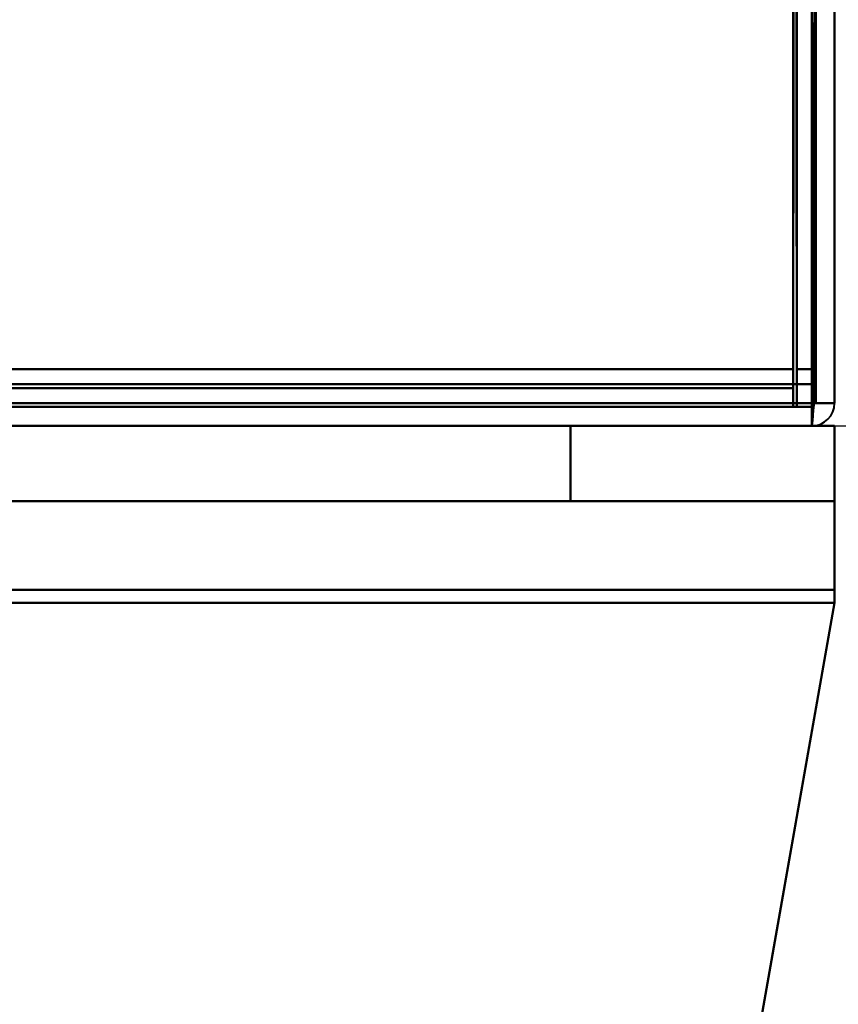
# Model space of a CAD drawing. Header units: millimetres. Extents: x -1442 to 3067, y -120 to 1046.
# Tile 24 of 75: x 311 to 333, y 113 to 139. Entities that reach past the tile are written whole.
import ezdxf

# ---------------------------------------------------------------- set-up
doc = ezdxf.new("R2010")
doc.units = ezdxf.units.MM
doc.layers.add('G-IMPT', color=8, linetype='Continuous', lineweight=40)

# ---------------------------------------------------------------- blocks, each defined once
blk = doc.blocks.new('NEXA 1000 CALQUES_dwg-755156-Gauche')
at = {"layer": 'G-IMPT'}
for p, q in [((332.5, 129.472), (332.5, 937.272)), ((333, 128.972), (333, 225.572)), ((331.9, 128.872), (331.9, 129.472)), ((331.9, 129.472), (331.9, 128.872)), ((332.5, 129.472), (331.9, 129.472)), ((331.9, 129.472), (332.5, 129.472)), ((331.9, 128.872), (331.9, 129.472)), ((331.9, 129.472), (332.5, 129.472)), ((332.5, 129.472), (331.9, 129.472)), ((331.9, 129.472), (331.9, 128.872)), ((332.4, 128.372), (332.4, 128.972)), ((332.4, 128.972), (332.4, 128.372)), ((332.4, 128.972), (332.4, 128.372)), ((332.4, 128.372), (332.4, 128.972)), ((333, 128.972), (332.4, 128.972)), ((332.4, 128.972), (332.4, 128.372)), ((332.4, 128.972), (333, 128.972)), ((332.4, 128.372), (332.4, 128.972)), ((332.4, 128.972), (333, 128.972)), ((332.4, 128.972), (332.4, 128.372)), ((332.4, 128.372), (332.4, 128.972)), ((333, 128.972), (332.4, 128.972)), ((-367.9, 128.872), (331.9, 128.872)), ((-368.4, 128.372), (332.4, 128.372)), ((333, 128.372), (-352, 128.372)), ((-333.4, 128.372), (332.4, 128.372)), ((326, 128.372), (332.4, 128.372)), ((326, 128.372), (332.4, 128.372)), ((326, 128.372), (332.4, 128.372)), ((326, 128.372), (332.4, 128.372)), ((332.4, 128.372), (326, 128.372)), ((332.4, 128.372), (326, 128.372)), ((332.4, 128.372), (326, 128.372)), ((332.4, 128.372), (326, 128.372)), ((333, 128.372), (332.4, 128.372)), ((333, 128.372), (332.4, 128.372)), ((332.4, 128.372), (333, 128.372)), ((332.4, 128.372), (333, 128.372)), ((333, 128.372), (332.4, 128.372)), ((333, 128.372), (332.4, 128.372)), ((332.4, 128.372), (333, 128.372)), ((332.4, 128.372), (333, 128.372)), ((333, 126.372), (333, 128.372)), ((333, 126.372), (333, 128.372)), ((333, 123.678), (333, 128.372)), ((333, 123.678), (333, 128.372)), ((333, 128.372), (333, 123.678)), ((333, 123.678), (333, 128.372)), ((333, 123.678), (333, 128.372)), ((333, 128.372), (333, 123.678)), ((333, 126.372), (-352, 126.372)), ((333, 126.372), (-352, 126.372)), ((326, 126.372), (333, 126.372)), ((326, 126.372), (333, 126.372)), ((333, 126.372), (326, 126.372)), ((333, 126.372), (326, 126.372)), ((326, 126.372), (333, 126.372)), ((326, 126.372), (333, 126.372)), ((333, 126.372), (326, 126.372)), ((333, 126.372), (326, 126.372)), ((333, 126.372), (333, 124.025)), ((333, 126.372), (333, 124.025)), ((333, 124.025), (333, 126.372)), ((333, 124.025), (333, 126.372)), ((333, 126.372), (333, 124.025)), ((333, 126.372), (333, 124.025)), ((333, 124.025), (333, 126.372)), ((333, 124.025), (333, 126.372))]:
    blk.add_line(p, q, dxfattribs=at)
at = {"layer": 'G-IMPT', "flags": 128}
for points in [[(333, 937.772), (333, 735.572), (333, 533.372), (333, 331.172), (333, 128.972)], [(333, 128.972), (333, 331.172), (333, 533.372), (333, 735.572), (333, 937.772)], [(333, 937.772), (333, 735.572), (333, 533.372), (333, 331.172), (333, 128.972)], [(333, 128.972), (333, 331.172), (333, 533.372), (333, 735.572), (333, 937.772)], [(331.9, 129.472), (331.9, 331.422), (331.9, 533.372), (331.9, 735.322), (331.9, 937.272)], [(331.9, 937.272), (331.9, 735.322), (331.9, 533.372), (331.9, 331.422), (331.9, 129.472)], [(332, 937.272), (332, 735.322), (332, 533.372), (332, 331.422), (332, 129.472)], [(332, 129.472), (332, 331.422), (332, 533.372), (332, 735.322), (332, 937.272)], [(332.5, 937.272), (332.5, 735.322), (332.5, 533.372), (332.5, 331.422), (332.5, 129.472)], [(332.5, 129.472), (332.5, 331.422), (332.5, 533.372), (332.5, 735.322), (332.5, 937.272)], [(332.5, 937.272), (332.5, 735.322), (332.5, 533.372), (332.5, 331.422), (332.5, 129.472)], [(332.5, 129.472), (332.5, 331.422), (332.5, 533.372), (332.5, 735.322), (332.5, 937.272)], [(332.5, 937.272), (332.5, 735.322), (332.5, 533.372), (332.5, 331.422), (332.5, 129.472)], [(332.5, 129.472), (332.5, 331.422), (332.5, 533.372), (332.5, 735.322), (332.5, 937.272)], [(332.5, 937.272), (332.5, 735.322), (332.5, 533.372), (332.5, 331.422), (332.5, 129.472)], [(332.5, 129.472), (332.5, 331.422), (332.5, 533.372), (332.5, 735.322), (332.5, 937.272)], [(332, 129.472), (332, 153.497), (332, 177.522), (332, 201.547), (332, 225.572)], [(332, 225.572), (332, 201.547), (332, 177.522), (332, 153.497), (332, 129.472)], [(332, 129.472), (332, 153.497), (332, 177.522), (332, 201.547), (332, 225.572)], [(332, 225.572), (332, 201.547), (332, 177.522), (332, 153.497), (332, 129.472)], [(332.4, 128.972), (332.4, 153.122), (332.4, 177.272), (332.4, 201.422), (332.4, 225.572)], [(332.4, 128.972), (332.4, 153.122), (332.4, 177.272), (332.4, 201.422), (332.4, 225.572)], [(332.4, 225.572), (332.4, 201.422), (332.4, 177.272), (332.4, 153.122), (332.4, 128.972)], [(332.4, 225.572), (332.4, 201.422), (332.4, 177.272), (332.4, 153.122), (332.4, 128.972)], [(332.4, 225.572), (332.4, 201.422), (332.4, 177.272), (332.4, 153.122), (332.4, 128.972)], [(332.4, 128.972), (332.4, 153.122), (332.4, 177.272), (332.4, 201.422), (332.4, 225.572)], [(332.5, 129.472), (332.5, 153.497), (332.5, 177.522), (332.5, 201.547), (332.5, 225.572)], [(332.5, 225.572), (332.5, 201.547), (332.5, 177.522), (332.5, 153.497), (332.5, 129.472)], [(332.5, 129.472), (332.5, 153.497), (332.5, 177.522), (332.5, 201.547), (332.5, 225.572)], [(332.5, 225.572), (332.5, 201.422), (332.5, 177.272), (332.5, 153.122), (332.5, 128.972)], [(332.5, 128.972), (332.5, 153.122), (332.5, 177.272), (332.5, 201.422), (332.5, 225.572)], [(332.5, 225.572), (332.5, 201.547), (332.5, 177.522), (332.5, 153.497), (332.5, 129.472)], [(333, 225.572), (333, 201.422), (333, 177.272), (333, 153.122), (333, 128.972)], [(333, 128.972), (333, 153.122), (333, 177.272), (333, 201.422), (333, 225.572)], [(333, 225.572), (333, 201.422), (333, 177.272), (333, 153.122), (333, 128.972)], [(333, 128.972), (333, 153.122), (333, 177.272), (333, 201.422), (333, 225.572)], [(331.9, 162.872), (331.9, 154.622), (331.9, 146.372), (331.9, 138.122), (331.9, 129.872)], [(331.9, 129.872), (331.9, 138.122), (331.9, 146.372), (331.9, 154.622), (331.9, 162.872)], [(331.95, 162.872), (331.937, 154.622), (331.925, 146.372), (331.912, 138.122), (331.9, 129.872)], [(331.9, 129.872), (331.912, 138.122), (331.925, 146.372), (331.937, 154.622), (331.95, 162.872)], [(331.95, 162.872), (331.962, 154.622), (331.975, 146.372), (331.987, 138.122), (332, 129.872)], [(332, 129.872), (331.987, 138.122), (331.975, 146.372), (331.962, 154.622), (331.95, 162.872)], [(332, 128.872), (331.987, 137.372), (331.975, 145.872), (331.962, 154.372), (331.95, 162.872)], [(331.95, 162.872), (331.962, 154.372), (331.975, 145.872), (331.987, 137.372), (332, 128.872)], [(332, 129.872), (332, 138.122), (332, 146.372), (332, 154.622), (332, 162.872)], [(332, 162.872), (332, 154.372), (332, 145.872), (332, 137.372), (332, 128.872)], [(332, 128.872), (332, 137.372), (332, 145.872), (332, 154.372), (332, 162.872)], [(332, 162.872), (332, 154.622), (332, 146.372), (332, 138.122), (332, 129.872)], [(331.9, 129.872), (331.9, 137.747), (331.9, 145.622), (331.9, 153.497), (331.9, 161.372)], [(331.9, 161.372), (331.9, 153.497), (331.9, 145.622), (331.9, 137.747), (331.9, 129.872)], [(331.9, 161.372), (331.9, 153.397), (331.9, 145.422), (331.9, 137.447), (331.9, 129.472)], [(331.9, 161.372), (331.9, 153.497), (331.9, 145.622), (331.9, 137.747), (331.9, 129.872)], [(331.9, 129.872), (331.9, 137.747), (331.9, 145.622), (331.9, 153.497), (331.9, 161.372)], [(331.9, 129.472), (331.9, 137.447), (331.9, 145.422), (331.9, 153.397), (331.9, 161.372)], [(331.9, 129.472), (331.9, 137.447), (331.9, 145.422), (331.9, 153.397), (331.9, 161.372)], [(331.9, 161.372), (331.9, 153.397), (331.9, 145.422), (331.9, 137.447), (331.9, 129.472)], [(332.4, 128.972), (332.4, 137.072), (332.4, 145.172), (332.4, 153.272), (332.4, 161.372)], [(332.4, 128.972), (332.4, 137.072), (332.4, 145.172), (332.4, 153.272), (332.4, 161.372)], [(332.4, 161.372), (332.4, 153.272), (332.4, 145.172), (332.4, 137.072), (332.4, 128.972)], [(332.4, 128.972), (332.4, 137.072), (332.4, 145.172), (332.4, 153.272), (332.4, 161.372)], [(332.4, 161.372), (332.4, 153.26), (332.4, 145.147), (332.4, 137.035), (332.4, 128.922)], [(332.4, 161.372), (332.4, 153.272), (332.4, 145.172), (332.4, 137.072), (332.4, 128.972)], [(332.4, 128.922), (332.4, 137.035), (332.4, 145.147), (332.4, 153.26), (332.4, 161.372)], [(332.4, 161.372), (332.4, 153.272), (332.4, 145.172), (332.4, 137.072), (332.4, 128.972)], [(332.45, 128.922), (332.462, 137.035), (332.475, 145.147), (332.487, 153.26), (332.5, 161.372)], [(332.5, 161.372), (332.487, 153.26), (332.475, 145.147), (332.462, 137.035), (332.45, 128.922)], [(332.5, 129.872), (332.5, 137.747), (332.5, 145.622), (332.5, 153.497), (332.5, 161.372)], [(332.5, 161.372), (332.5, 153.497), (332.5, 145.622), (332.5, 137.747), (332.5, 129.872)], [(332.5, 161.372), (332.5, 153.497), (332.5, 145.622), (332.5, 137.747), (332.5, 129.872)], [(332.5, 129.872), (332.5, 137.747), (332.5, 145.622), (332.5, 153.497), (332.5, 161.372)], [(332.5, 161.372), (332.5, 153.272), (332.5, 145.172), (332.5, 137.072), (332.5, 128.972)], [(332.5, 128.972), (332.5, 137.072), (332.5, 145.172), (332.5, 153.272), (332.5, 161.372)], [(333, 161.372), (333, 153.272), (333, 145.172), (333, 137.072), (333, 128.972)], [(333, 128.972), (333, 137.072), (333, 145.172), (333, 153.272), (333, 161.372)], [(333, 161.372), (333, 153.272), (333, 145.172), (333, 137.072), (333, 128.972)], [(333, 128.972), (333, 137.072), (333, 145.172), (333, 153.272), (333, 161.372)], [(331.9, 129.872), (165.7, 129.872), (-0.5, 129.872), (-166.7, 129.872), (-332.9, 129.872)], [(-332.9, 129.872), (-166.7, 129.872), (-0.5, 129.872), (165.7, 129.872), (331.9, 129.872)], [(-332.9, 129.872), (-166.7, 129.872), (-0.5, 129.872), (165.7, 129.872), (331.9, 129.872)], [(331.9, 129.872), (165.7, 129.872), (-0.5, 129.872), (-166.7, 129.872), (-332.9, 129.872)], [(331.9, 129.872), (165.7, 129.872), (-0.5, 129.872), (-166.7, 129.872), (-332.9, 129.872)], [(-332.9, 129.872), (-166.7, 129.872), (-0.5, 129.872), (165.7, 129.872), (331.9, 129.872)], [(331.9, 129.872), (165.7, 129.872), (-0.5, 129.872), (-166.7, 129.872), (-332.9, 129.872)], [(-332.9, 129.872), (-166.7, 129.872), (-0.5, 129.872), (165.7, 129.872), (331.9, 129.872)], [(332, 129.872), (332.125, 129.872), (332.25, 129.872), (332.375, 129.872), (332.5, 129.872)], [(332.5, 129.872), (332.375, 129.872), (332.25, 129.872), (332.125, 129.872), (332, 129.872)], [(332, 129.872), (332.125, 129.872), (332.25, 129.872), (332.375, 129.872), (332.5, 129.872)], [(332.5, 129.872), (332.375, 129.872), (332.25, 129.872), (332.125, 129.872), (332, 129.872)], [(-367.9, 129.472), (-192.95, 129.472), (-18, 129.472), (156.95, 129.472), (331.9, 129.472)], [(331.9, 129.472), (156.95, 129.472), (-18, 129.472), (-192.95, 129.472), (-367.9, 129.472)], [(331.9, 129.472), (165.575, 129.472), (-0.75, 129.472), (-167.075, 129.472), (-333.4, 129.472)], [(-333.4, 129.472), (-167.075, 129.472), (-0.75, 129.472), (165.575, 129.472), (331.9, 129.472)], [(-333.4, 129.472), (-167.075, 129.472), (-0.75, 129.472), (165.575, 129.472), (331.9, 129.472)], [(331.9, 129.472), (165.575, 129.472), (-0.75, 129.472), (-167.075, 129.472), (-333.4, 129.472)], [(331.9, 129.472), (331.9, 129.46), (331.9, 129.447), (331.9, 129.435), (331.9, 129.422)], [(331.95, 129.472), (331.937, 129.472), (331.925, 129.472), (331.912, 129.472), (331.9, 129.472)], [(331.9, 129.422), (331.9, 129.435), (331.9, 129.447), (331.9, 129.46), (331.9, 129.472)], [(331.9, 129.472), (331.912, 129.472), (331.925, 129.472), (331.937, 129.472), (331.95, 129.472)], [(332, 129.472), (331.987, 129.472), (331.975, 129.472), (331.962, 129.472), (331.95, 129.472)], [(331.95, 129.472), (331.962, 129.472), (331.975, 129.472), (331.987, 129.472), (332, 129.472)], [(332.5, 129.472), (332.375, 129.472), (332.25, 129.472), (332.125, 129.472), (332, 129.472)], [(332, 129.472), (332.125, 129.472), (332.25, 129.472), (332.375, 129.472), (332.5, 129.472)], [(332, 129.472), (332.125, 129.472), (332.25, 129.472), (332.375, 129.472), (332.5, 129.472)], [(332.5, 129.472), (332.375, 129.472), (332.25, 129.472), (332.125, 129.472), (332, 129.472)], [(332.5, 129.472), (332.5, 129.347), (332.5, 129.222), (332.5, 129.097), (332.5, 128.972)], [(332.5, 128.972), (332.5, 129.097), (332.5, 129.222), (332.5, 129.347), (332.5, 129.472)], [(332.5, 128.972), (332.5, 129.097), (332.5, 129.222), (332.5, 129.347), (332.5, 129.472)], [(332.5, 129.472), (332.5, 129.347), (332.5, 129.222), (332.5, 129.097), (332.5, 128.972)], [(331.9, 129.372), (156.95, 129.372), (-18, 129.372), (-192.95, 129.372), (-367.9, 129.372)], [(-367.9, 129.372), (-192.95, 129.372), (-18, 129.372), (156.95, 129.372), (331.9, 129.372)], [(331.9, 129.372), (156.95, 129.372), (-18, 129.372), (-192.95, 129.372), (-367.9, 129.372)], [(-367.9, 129.372), (-192.95, 129.372), (-18, 129.372), (156.95, 129.372), (331.9, 129.372)], [(-367.9, 129.372), (-192.95, 129.372), (-18, 129.372), (156.95, 129.372), (331.9, 129.372)], [(331.9, 129.372), (156.95, 129.372), (-18, 129.372), (-192.95, 129.372), (-367.9, 129.372)], [(331.9, 129.422), (331.9, 129.41), (331.9, 129.397), (331.9, 129.385), (331.9, 129.372)], [(331.9, 129.372), (331.9, 129.385), (331.9, 129.397), (331.9, 129.41), (331.9, 129.422)], [(331.9, 128.872), (331.9, 128.997), (331.9, 129.122), (331.9, 129.247), (331.9, 129.372)], [(331.9, 129.372), (331.9, 129.247), (331.9, 129.122), (331.9, 128.997), (331.9, 128.872)], [(331.9, 129.372), (331.9, 129.247), (331.9, 129.122), (331.9, 128.997), (331.9, 128.872)], [(331.9, 128.872), (331.9, 128.997), (331.9, 129.122), (331.9, 129.247), (331.9, 129.372)], [(-368.4, 128.972), (-193.2, 128.972), (-18, 128.972), (157.2, 128.972), (332.4, 128.972)], [(-368.4, 128.972), (-193.2, 128.972), (-18, 128.972), (157.2, 128.972), (332.4, 128.972)], [(332.4, 128.972), (157.2, 128.972), (-18, 128.972), (-193.2, 128.972), (-368.4, 128.972)], [(332.4, 128.972), (157.2, 128.972), (-18, 128.972), (-193.2, 128.972), (-368.4, 128.972)], [(332.4, 128.972), (157.2, 128.972), (-18, 128.972), (-193.2, 128.972), (-368.4, 128.972)], [(-368.4, 128.972), (-193.2, 128.972), (-18, 128.972), (157.2, 128.972), (332.4, 128.972)], [(-333.4, 128.972), (-166.95, 128.972), (-0.5, 128.972), (165.95, 128.972), (332.4, 128.972)], [(-333.4, 128.972), (-166.95, 128.972), (-0.5, 128.972), (165.95, 128.972), (332.4, 128.972)], [(332.4, 128.972), (165.95, 128.972), (-0.5, 128.972), (-166.95, 128.972), (-333.4, 128.972)], [(-333.4, 128.972), (-166.95, 128.972), (-0.5, 128.972), (165.95, 128.972), (332.4, 128.972)], [(332.4, 128.972), (165.95, 128.972), (-0.5, 128.972), (-166.95, 128.972), (-333.4, 128.972)], [(332.4, 128.972), (165.95, 128.972), (-0.5, 128.972), (-166.95, 128.972), (-333.4, 128.972)], [(332.45, 128.972), (332.437, 128.972), (332.425, 128.972), (332.412, 128.972), (332.4, 128.972)], [(332.4, 128.972), (332.4, 128.96), (332.4, 128.947), (332.4, 128.935), (332.4, 128.922)], [(332.4, 128.972), (332.412, 128.972), (332.425, 128.972), (332.437, 128.972), (332.45, 128.972)], [(332.4, 128.922), (332.4, 128.935), (332.4, 128.947), (332.4, 128.96), (332.4, 128.972)], [(332.4, 128.922), (332.4, 128.785), (332.4, 128.647), (332.4, 128.51), (332.4, 128.372)], [(332.4, 128.372), (332.412, 128.51), (332.425, 128.647), (332.437, 128.785), (332.45, 128.922)], [(332.45, 128.922), (332.437, 128.785), (332.425, 128.647), (332.412, 128.51), (332.4, 128.372)], [(332.4, 128.372), (332.4, 128.51), (332.4, 128.647), (332.4, 128.785), (332.4, 128.922)], [(332.4, 128.922), (332.4, 128.91), (332.4, 128.897), (332.4, 128.885), (332.4, 128.872)], [(332.4, 128.872), (332.4, 128.885), (332.4, 128.897), (332.4, 128.91), (332.4, 128.922)], [(332.5, 128.972), (332.487, 128.972), (332.475, 128.972), (332.462, 128.972), (332.45, 128.972)], [(332.45, 128.972), (332.462, 128.972), (332.475, 128.972), (332.487, 128.972), (332.5, 128.972)], [(332.5, 128.972), (332.625, 128.972), (332.75, 128.972), (332.875, 128.972), (333, 128.972)], [(333, 128.972), (332.875, 128.972), (332.75, 128.972), (332.625, 128.972), (332.5, 128.972)], [(333, 128.972), (332.875, 128.972), (332.75, 128.972), (332.625, 128.972), (332.5, 128.972)], [(332.5, 128.972), (332.625, 128.972), (332.75, 128.972), (332.875, 128.972), (333, 128.972)], [(332.4, 128.872), (157.2, 128.872), (-18, 128.872), (-193.2, 128.872), (-368.4, 128.872)], [(-368.4, 128.872), (-193.2, 128.872), (-18, 128.872), (157.2, 128.872), (332.4, 128.872)], [(331.9, 128.872), (156.95, 128.872), (-18, 128.872), (-192.95, 128.872), (-367.9, 128.872)], [(-367.9, 128.872), (-192.95, 128.872), (-18, 128.872), (156.95, 128.872), (331.9, 128.872)], [(-367.9, 128.872), (-192.95, 128.872), (-18, 128.872), (156.95, 128.872), (331.9, 128.872)], [(331.9, 128.872), (156.95, 128.872), (-18, 128.872), (-192.95, 128.872), (-367.9, 128.872)], [(-367.9, 128.872), (-192.95, 128.872), (-18, 128.872), (156.95, 128.872), (331.9, 128.872)], [(331.9, 128.872), (156.95, 128.872), (-18, 128.872), (-192.95, 128.872), (-367.9, 128.872)], [(331.9, 128.872), (156.95, 128.872), (-18, 128.872), (-192.95, 128.872), (-367.9, 128.872)], [(-367.9, 128.872), (-192.95, 128.872), (-18, 128.872), (156.95, 128.872), (331.9, 128.872)], [(331.9, 128.872), (156.95, 128.872), (-18, 128.872), (-192.95, 128.872), (-367.9, 128.872)], [(-367.9, 128.872), (-192.95, 128.872), (-18, 128.872), (156.95, 128.872), (331.9, 128.872)], [(-367.9, 128.872), (-192.95, 128.872), (-18, 128.872), (156.95, 128.872), (331.9, 128.872)], [(331.9, 128.872), (156.95, 128.872), (-18, 128.872), (-192.95, 128.872), (-367.9, 128.872)], [(-333.4, 128.872), (-166.95, 128.872), (-0.5, 128.872), (165.95, 128.872), (332.4, 128.872)], [(332.4, 128.872), (165.95, 128.872), (-0.5, 128.872), (-166.95, 128.872), (-333.4, 128.872)], [(-333, 128.872), (-166.75, 128.872), (-0.5, 128.872), (165.75, 128.872), (332, 128.872)], [(332, 128.872), (165.75, 128.872), (-0.5, 128.872), (-166.75, 128.872), (-333, 128.872)], [(-333, 128.872), (-166.75, 128.872), (-0.5, 128.872), (165.75, 128.872), (332, 128.872)], [(332, 128.872), (165.75, 128.872), (-0.5, 128.872), (-166.75, 128.872), (-333, 128.872)], [(332.4, 128.872), (332.275, 128.872), (332.15, 128.872), (332.025, 128.872), (331.9, 128.872)], [(331.9, 128.872), (332.025, 128.872), (332.15, 128.872), (332.275, 128.872), (332.4, 128.872)], [(331.9, 128.872), (332.025, 128.872), (332.15, 128.872), (332.275, 128.872), (332.4, 128.872)], [(332.4, 128.872), (332.275, 128.872), (332.15, 128.872), (332.025, 128.872), (331.9, 128.872)], [(332.4, 128.372), (332.4, 128.497), (332.4, 128.622), (332.4, 128.747), (332.4, 128.872)], [(332.4, 128.872), (332.4, 128.747), (332.4, 128.622), (332.4, 128.497), (332.4, 128.372)], [(332.4, 128.872), (332.4, 128.747), (332.4, 128.622), (332.4, 128.497), (332.4, 128.372)], [(332.4, 128.372), (332.4, 128.497), (332.4, 128.622), (332.4, 128.747), (332.4, 128.872)], [(332.4, 128.372), (157.2, 128.372), (-18, 128.372), (-193.2, 128.372), (-368.4, 128.372)], [(-368.4, 128.372), (-193.2, 128.372), (-18, 128.372), (157.2, 128.372), (332.4, 128.372)], [(332.4, 128.372), (161.3, 128.372), (-9.8, 128.372), (-180.9, 128.372), (-352, 128.372)], [(-352, 128.372), (-180.9, 128.372), (-9.8, 128.372), (161.3, 128.372), (332.4, 128.372)], [(-352, 128.372), (-180.9, 128.372), (-9.8, 128.372), (161.3, 128.372), (332.4, 128.372)], [(332.4, 128.372), (161.3, 128.372), (-9.8, 128.372), (-180.9, 128.372), (-352, 128.372)], [(-333.4, 128.372), (-166.95, 128.372), (-0.5, 128.372), (165.95, 128.372), (332.4, 128.372)], [(326, 128.372), (161.15, 128.372), (-3.7, 128.372), (-168.55, 128.372), (-333.4, 128.372)], [(-333.4, 128.372), (-168.55, 128.372), (-3.7, 128.372), (161.15, 128.372), (326, 128.372)], [(332.4, 128.372), (165.95, 128.372), (-0.5, 128.372), (-166.95, 128.372), (-333.4, 128.372)], [(332.4, 128.372), (165.95, 128.372), (-0.5, 128.372), (-166.95, 128.372), (-333.4, 128.372)], [(-333.4, 128.372), (-168.55, 128.372), (-3.7, 128.372), (161.15, 128.372), (326, 128.372)], [(326, 128.372), (161.15, 128.372), (-3.7, 128.372), (-168.55, 128.372), (-333.4, 128.372)], [(-333.4, 128.372), (-166.95, 128.372), (-0.5, 128.372), (165.95, 128.372), (332.4, 128.372)], [(332.4, 128.372), (165.95, 128.372), (-0.5, 128.372), (-166.95, 128.372), (-333.4, 128.372)], [(-333.4, 128.372), (-166.95, 128.372), (-0.5, 128.372), (165.95, 128.372), (332.4, 128.372)], [(-333.4, 128.372), (-168.55, 128.372), (-3.7, 128.372), (161.15, 128.372), (326, 128.372)], [(326, 128.372), (161.15, 128.372), (-3.7, 128.372), (-168.55, 128.372), (-333.4, 128.372)], [(-333.4, 128.372), (-166.95, 128.372), (-0.5, 128.372), (165.95, 128.372), (332.4, 128.372)], [(332.4, 128.372), (165.95, 128.372), (-0.5, 128.372), (-166.95, 128.372), (-333.4, 128.372)], [(326, 128.372), (161.15, 128.372), (-3.7, 128.372), (-168.55, 128.372), (-333.4, 128.372)], [(-333.4, 128.372), (-168.55, 128.372), (-3.7, 128.372), (161.15, 128.372), (326, 128.372)], [(326, 126.372), (326, 126.872), (326, 127.372), (326, 127.872), (326, 128.372)], [(326, 128.372), (326, 127.872), (326, 127.372), (326, 126.872), (326, 126.372)], [(326, 126.372), (326, 126.872), (326, 127.372), (326, 127.872), (326, 128.372)], [(326, 128.372), (326, 127.872), (326, 127.372), (326, 126.872), (326, 126.372)], [(326, 128.372), (326, 127.872), (326, 127.372), (326, 126.872), (326, 126.372)], [(326, 126.372), (326, 126.872), (326, 127.372), (326, 127.872), (326, 128.372)], [(326, 128.372), (326, 127.872), (326, 127.372), (326, 126.872), (326, 126.372)], [(326, 126.372), (326, 126.872), (326, 127.372), (326, 127.872), (326, 128.372)], [(333, 128.372), (332.85, 128.372), (332.7, 128.372), (332.55, 128.372), (332.4, 128.372)], [(332.4, 128.372), (332.55, 128.372), (332.7, 128.372), (332.85, 128.372), (333, 128.372)], [(333, 128.372), (332.85, 128.372), (332.7, 128.372), (332.55, 128.372), (332.4, 128.372)], [(332.4, 128.372), (332.55, 128.372), (332.7, 128.372), (332.85, 128.372), (333, 128.372)], [(333, 128.372), (332.85, 128.372), (332.7, 128.372), (332.55, 128.372), (332.4, 128.372)], [(332.4, 128.372), (332.55, 128.372), (332.7, 128.372), (332.85, 128.372), (333, 128.372)], [(333, 126.372), (333, 126.872), (333, 127.372), (333, 127.872), (333, 128.372)], [(333, 128.372), (333, 127.872), (333, 127.372), (333, 126.872), (333, 126.372)], [(333, 128.372), (333, 127.872), (333, 127.372), (333, 126.872), (333, 126.372)], [(333, 126.372), (333, 126.872), (333, 127.372), (333, 127.872), (333, 128.372)], [(333, 128.372), (333, 127.872), (333, 127.372), (333, 126.872), (333, 126.372)], [(333, 126.372), (333, 126.872), (333, 127.372), (333, 127.872), (333, 128.372)], [(333, 126.372), (333, 126.872), (333, 127.372), (333, 127.872), (333, 128.372)], [(333, 128.372), (333, 127.872), (333, 127.372), (333, 126.872), (333, 126.372)], [(-352, 126.372), (-180.75, 126.372), (-9.5, 126.372), (161.75, 126.372), (333, 126.372)], [(333, 126.372), (161.75, 126.372), (-9.5, 126.372), (-180.75, 126.372), (-352, 126.372)], [(333, 126.372), (161.75, 126.372), (-9.5, 126.372), (-180.75, 126.372), (-352, 126.372)], [(-352, 126.372), (-180.75, 126.372), (-9.5, 126.372), (161.75, 126.372), (333, 126.372)], [(333, 126.372), (161.75, 126.372), (-9.5, 126.372), (-180.75, 126.372), (-352, 126.372)], [(-352, 126.372), (-180.75, 126.372), (-9.5, 126.372), (161.75, 126.372), (333, 126.372)], [(-352, 126.372), (-180.75, 126.372), (-9.5, 126.372), (161.75, 126.372), (333, 126.372)], [(333, 126.372), (161.75, 126.372), (-9.5, 126.372), (-180.75, 126.372), (-352, 126.372)], [(326, 126.372), (158.25, 126.372), (-9.5, 126.372), (-177.25, 126.372), (-345, 126.372)], [(-345, 126.372), (-177.25, 126.372), (-9.5, 126.372), (158.25, 126.372), (326, 126.372)], [(-345, 126.372), (-177.25, 126.372), (-9.5, 126.372), (158.25, 126.372), (326, 126.372)], [(326, 126.372), (158.25, 126.372), (-9.5, 126.372), (-177.25, 126.372), (-345, 126.372)], [(-345, 126.372), (-177.25, 126.372), (-9.5, 126.372), (158.25, 126.372), (326, 126.372)], [(326, 126.372), (158.25, 126.372), (-9.5, 126.372), (-177.25, 126.372), (-345, 126.372)], [(326, 126.372), (158.25, 126.372), (-9.5, 126.372), (-177.25, 126.372), (-345, 126.372)], [(-345, 126.372), (-177.25, 126.372), (-9.5, 126.372), (158.25, 126.372), (326, 126.372)], [(333, 124.025), (161.75, 124.025), (-9.5, 124.025), (-180.75, 124.025), (-352, 124.025)], [(-352, 124.025), (-180.75, 124.025), (-9.5, 124.025), (161.75, 124.025), (333, 124.025)], [(-352, 124.025), (-180.75, 124.025), (-9.5, 124.025), (161.75, 124.025), (333, 124.025)], [(333, 124.025), (161.75, 124.025), (-9.5, 124.025), (-180.75, 124.025), (-352, 124.025)], [(-352, 124.025), (-180.75, 124.025), (-9.5, 124.025), (161.75, 124.025), (333, 124.025)], [(333, 124.025), (161.75, 124.025), (-9.5, 124.025), (-180.75, 124.025), (-352, 124.025)], [(333, 124.025), (161.75, 124.025), (-9.5, 124.025), (-180.75, 124.025), (-352, 124.025)], [(-352, 124.025), (-180.75, 124.025), (-9.5, 124.025), (161.75, 124.025), (333, 124.025)], [(333, 123.678), (333, 123.765), (333, 123.851), (333, 123.938), (333, 124.025)], [(333, 124.025), (333, 123.938), (333, 123.851), (333, 123.765), (333, 123.678)], [(333, 123.678), (333, 123.765), (333, 123.851), (333, 123.938), (333, 124.025)], [(333, 124.025), (333, 123.938), (333, 123.851), (333, 123.765), (333, 123.678)], [(333, 124.025), (333, 123.938), (333, 123.851), (333, 123.765), (333, 123.678)], [(333, 123.678), (333, 123.765), (333, 123.851), (333, 123.938), (333, 124.025)], [(333, 124.025), (333, 123.938), (333, 123.851), (333, 123.765), (333, 123.678)], [(333, 123.678), (333, 123.765), (333, 123.851), (333, 123.938), (333, 124.025)], [(333, 123.678), (161.75, 123.678), (-9.5, 123.678), (-180.75, 123.678), (-352, 123.678)], [(-352, 123.678), (-180.75, 123.678), (-9.5, 123.678), (161.75, 123.678), (333, 123.678)], [(-352, 123.678), (-180.75, 123.678), (-9.5, 123.678), (161.75, 123.678), (333, 123.678)], [(-352, 123.678), (-180.75, 123.678), (-9.5, 123.678), (161.75, 123.678), (333, 123.678)], [(333, 123.678), (161.75, 123.678), (-9.5, 123.678), (-180.75, 123.678), (-352, 123.678)], [(333, 123.678), (161.75, 123.678), (-9.5, 123.678), (-180.75, 123.678), (-352, 123.678)], [(311.775, 3.305), (317.081, 33.398), (322.388, 63.492), (327.694, 93.585), (333, 123.678)], [(333, 123.678), (327.694, 93.585), (322.388, 63.492), (317.081, 33.398), (311.775, 3.305)], [(311.775, 3.305), (317.081, 33.398), (322.388, 63.492), (327.694, 93.585), (333, 123.678)], [(333, 123.678), (327.694, 93.585), (322.388, 63.492), (317.081, 33.398), (311.775, 3.305)], [(333, 123.678), (327.694, 93.585), (322.388, 63.492), (317.081, 33.398), (311.775, 3.305)], [(311.775, 3.305), (317.081, 33.398), (322.388, 63.492), (327.694, 93.585), (333, 123.678)], [(333, 123.678), (327.694, 93.585), (322.388, 63.492), (317.081, 33.398), (311.775, 3.305)], [(311.775, 3.305), (317.081, 33.398), (322.388, 63.492), (327.694, 93.585), (333, 123.678)], [(311.836, 3.653), (317.127, 33.659), (322.418, 63.665), (327.709, 93.671), (333, 123.678)], [(333, 123.678), (327.709, 93.671), (322.418, 63.665), (317.127, 33.659), (311.836, 3.653)], [(333, 123.678), (327.709, 93.671), (322.418, 63.665), (317.127, 33.659), (311.836, 3.653)], [(311.836, 3.653), (317.127, 33.659), (322.418, 63.665), (327.709, 93.671), (333, 123.678)], [(333, 123.678), (327.709, 93.671), (322.418, 63.665), (317.127, 33.659), (311.836, 3.653)], [(311.836, 3.653), (317.127, 33.659), (322.418, 63.665), (327.709, 93.671), (333, 123.678)], [(311.836, 3.653), (317.127, 33.659), (322.418, 63.665), (327.709, 93.671), (333, 123.678)], [(333, 123.678), (327.709, 93.671), (322.418, 63.665), (317.127, 33.659), (311.836, 3.653)]]:
    blk.add_lwpolyline(points, dxfattribs=at)
at = {"layer": 'G-IMPT'}
for end in [360, 0, 360, 360]:
    blk.add_arc((332.4, 128.972), 0.6, 270, end, dxfattribs=at)

msp = doc.modelspace()

# ---------------------------------------------------------------- linework, layer by layer
at = {"color": 94, "lineweight": 30}
msp.add_line((-610.1, 128.372), (609.1, 128.372), dxfattribs=at)
msp.add_line((-610.1, 128.372), (609.1, 128.372), dxfattribs=at)

# ---------------------------------------------------------------- block references
at = {"layer": 'G-IMPT'}
msp.add_blockref('NEXA 1000 CALQUES_dwg-755156-Gauche', (0, 0), dxfattribs=at)

doc.saveas('drawing.dxf')
